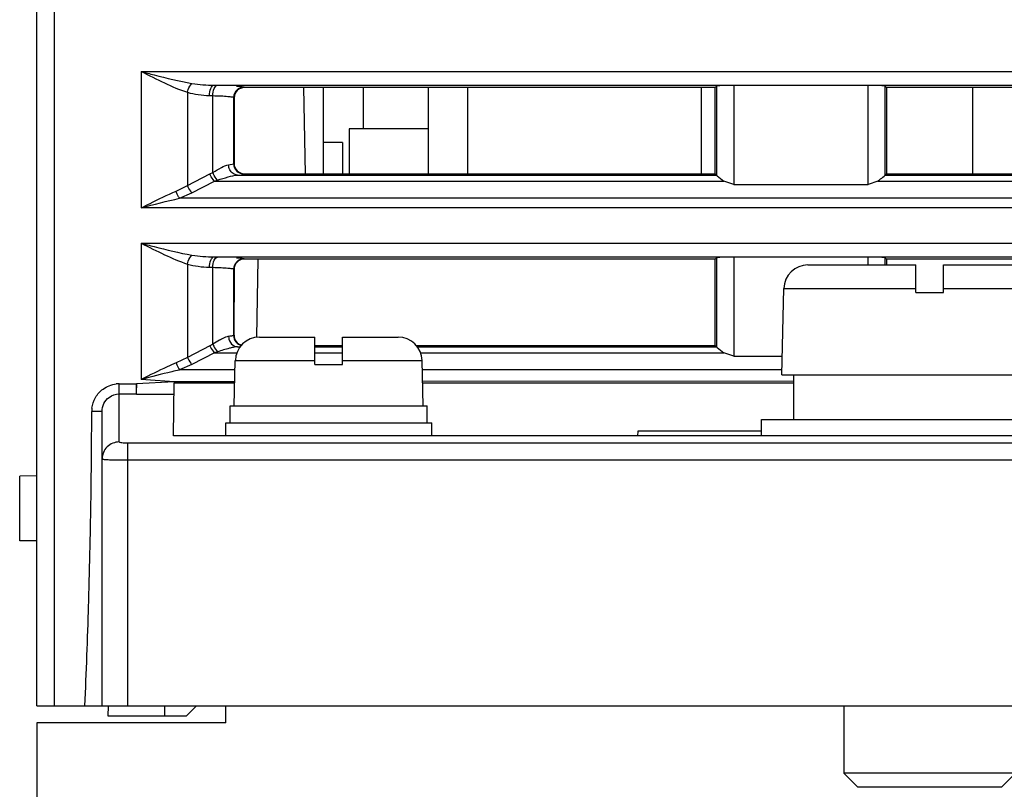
# Model space of a CAD drawing. Header units: millimetres. Extents: x 0 to 700, y 0 to 600.
# Tile 2 of 45: x 240 to 268, y 80 to 102. Entities that reach past the tile are written whole.
import ezdxf

# ---------------------------------------------------------------- set-up
doc = ezdxf.new("R2010")
doc.units = ezdxf.units.MM
doc.header["$LTSCALE"] = 39.111111
doc.layers.get('0').update_dxf_attribs({"linetype": 'CONTINUOUS'})
doc.layers.add('002_AXIS', color=7, linetype='CONTINUOUS')

msp = doc.modelspace()

# ---------------------------------------------------------------- linework, layer by layer
at = {"color": 7, "linetype": 'CONTINUOUS'}
for p, q in [((240.005, 82.045), (240.005, 156.633)), ((259.758, 100.048), (259.8, 100.09)), ((264.211, 100.11), (260.299, 100.11)), ((264.752, 100.048), (264.71, 100.09)), ((259.758, 100.048), (246.052, 100.048)), ((247.825, 97.54), (247.781, 100.048)), ((248.355, 97.54), (248.355, 100.048)), ((249.505, 100.048), (249.505, 98.845)), ((251.405, 100.048), (251.405, 97.54)), ((252.555, 97.54), (252.555, 100.048)), ((259.355, 100.048), (259.355, 97.54)), ((259.76, 97.54), (259.758, 100.048)), ((264.752, 100.048), (264.75, 97.54)), ((278.758, 100.048), (264.752, 100.048)), ((267.255, 100.048), (267.255, 97.54)), ((245.752, 99.748), (245.75, 97.84)), ((251.405, 98.845), (249.105, 98.845)), ((249.105, 98.845), (249.105, 97.54)), ((248.905, 98.445), (248.355, 98.445)), ((248.905, 98.445), (248.905, 97.54)), ((246.05, 97.54), (259.76, 97.54)), ((259.76, 97.54), (259.8, 97.5)), ((264.75, 97.54), (264.71, 97.5)), ((264.75, 97.54), (278.76, 97.54)), ((260.299, 97.23), (260.012, 97.325)), ((260.299, 97.23), (264.211, 97.23)), ((264.498, 97.325), (264.211, 97.23)), ((259.762, 95.052), (246.048, 95.052)), ((246.441, 95.052), (246.402, 92.784)), ((259.762, 95.052), (259.8, 95.09)), ((259.764, 92.536), (259.762, 95.052)), ((264.211, 95.11), (260.299, 95.11)), ((264.748, 95.052), (264.71, 95.09)), ((278.762, 95.052), (264.748, 95.052)), ((264.748, 95.052), (264.748, 94.883)), ((245.748, 94.752), (245.746, 92.836)), ((262.462, 94.883), (265.605, 94.883)), ((265.605, 94.083), (265.605, 94.883)), ((266.405, 94.883), (269.548, 94.883)), ((266.405, 94.083), (266.405, 94.883)), ((261.705, 91.683), (261.762, 94.199)), ((265.605, 94.083), (266.405, 94.083)), ((246.485, 92.783), (248.105, 92.783)), ((248.105, 91.983), (248.105, 92.783)), ((248.905, 92.783), (250.525, 92.783)), ((248.905, 91.983), (248.905, 92.783)), ((248.105, 92.536), (248.905, 92.536)), ((251.057, 92.536), (259.764, 92.536)), ((259.764, 92.536), (259.8, 92.5)), ((245.755, 90.783), (245.785, 92.099)), ((251.255, 90.783), (251.225, 92.099)), ((260.299, 92.23), (260.012, 92.325)), ((260.299, 92.23), (261.717, 92.23)), ((248.105, 91.983), (248.905, 91.983)), ((244.008, 91.477), (242.904, 91.423)), ((244.008, 91.477), (243.047, 91.547)), ((245.771, 91.479), (244.008, 91.477)), ((262.055, 91.494), (251.239, 91.484)), ((261.705, 91.683), (270.305, 91.683)), ((262.055, 90.383), (262.055, 91.683)), ((242.905, 91.117), (242.904, 91.423)), ((243.981, 89.905), (244.008, 91.449)), ((244.008, 91.454), (245.77, 91.454)), ((251.24, 91.454), (262.055, 91.454)), ((242.903, 91.125), (242.905, 91.117)), ((242.905, 91.117), (244.002, 91.117)), ((241.905, 82.045), (241.905, 90.618)), ((245.63, 90.783), (251.369, 90.783)), ((245.63, 90.283), (245.63, 90.783)), ((251.369, 90.283), (251.369, 90.783)), ((257.505, 90.045), (257.502, 89.905)), ((261.105, 90.045), (257.505, 90.045)), ((296.529, 89.905), (243.981, 89.905)), ((240.005, 88.745), (239.505, 88.736)), ((239.505, 86.854), (239.505, 88.736)), ((240.005, 86.845), (239.505, 86.854)), ((240.005, 82.045), (312.005, 82.045)), ((242.086, 81.745), (242.091, 82.045)), ((243.729, 81.745), (243.734, 82.045)), ((244.355, 81.745), (244.655, 82.045)), ((245.505, 81.545), (245.505, 82.045)), ((244.355, 81.745), (242.086, 81.745)), ((245.505, 81.545), (240.005, 81.545)), ((240.005, 81.545), (240.005, 66.845))]:
    msp.add_line(p, q, dxfattribs=at)
at = {"color": 9, "linetype": 'CONTINUOUS'}
for p, q in [((240.505, 106.854), (240.505, 82.045)), ((243.047, 100.515), (300.463, 100.515)), ((243.047, 100.515), (243.047, 96.547)), ((245.165, 100.116), (298.345, 100.116)), ((245.165, 100.116), (245.266, 100.113)), ((259.8, 100.09), (259.8, 97.5)), ((260.299, 100.11), (260.299, 97.23)), ((264.211, 97.23), (264.211, 100.11)), ((264.71, 97.5), (264.71, 100.09)), ((244.388, 99.91), (244.388, 97.192)), ((245.03, 99.816), (245.131, 99.814)), ((245.131, 97.577), (245.131, 99.814)), ((246.038, 100.061), (246.052, 100.048)), ((245.738, 99.762), (245.752, 99.748)), ((245.738, 97.828), (245.738, 99.762)), ((245.589, 97.8), (245.738, 97.828)), ((245.738, 97.828), (245.75, 97.84)), ((244.388, 97.192), (245.04, 97.532)), ((245.04, 97.532), (245.131, 97.577)), ((245.848, 97.5), (259.8, 97.5)), ((264.71, 97.5), (278.8, 97.5)), ((244.522, 96.985), (245.174, 97.325)), ((245.174, 97.325), (245.266, 97.354)), ((245.174, 97.325), (260.012, 97.325)), ((264.498, 97.325), (279.012, 97.325)), ((244.061, 97.031), (244.388, 97.192)), ((244.162, 96.824), (244.522, 96.985)), ((299.347, 96.824), (244.162, 96.824)), ((300.463, 96.547), (243.047, 96.547)), ((243.047, 95.515), (300.463, 95.515)), ((243.047, 95.515), (243.047, 91.547)), ((245.165, 95.116), (298.345, 95.116)), ((245.165, 95.116), (245.266, 95.113)), ((246.038, 95.061), (246.048, 95.052)), ((259.8, 95.09), (259.8, 92.5)), ((260.299, 95.11), (260.299, 92.23)), ((264.211, 94.883), (264.211, 95.11)), ((264.71, 94.883), (264.71, 95.09)), ((244.388, 94.91), (244.388, 92.192)), ((245.03, 94.816), (245.131, 94.814)), ((245.131, 92.577), (245.131, 94.814)), ((245.738, 94.762), (245.748, 94.752)), ((245.738, 92.828), (245.738, 94.762)), ((261.762, 94.199), (265.605, 94.199)), ((266.405, 94.199), (270.248, 94.199)), ((245.746, 92.836), (245.738, 92.828)), ((245.04, 92.532), (244.388, 92.192)), ((245.131, 92.577), (245.04, 92.532)), ((245.266, 92.354), (245.174, 92.325)), ((245.848, 92.5), (245.93, 92.5)), ((248.105, 92.5), (248.905, 92.5)), ((251.08, 92.5), (259.8, 92.5)), ((244.388, 92.192), (244.061, 92.031)), ((245.174, 92.325), (244.522, 91.985)), ((245.174, 92.325), (245.842, 92.325)), ((245.785, 92.099), (248.105, 92.099)), ((248.105, 92.325), (248.905, 92.325)), ((248.905, 92.099), (251.225, 92.099)), ((251.168, 92.325), (260.012, 92.325)), ((244.522, 91.985), (244.162, 91.824)), ((245.785, 91.824), (244.162, 91.824)), ((261.705, 91.824), (251.225, 91.824)), ((242.405, 89.729), (242.405, 91.423)), ((242.405, 91.423), (242.737, 91.423)), ((242.737, 91.423), (242.904, 91.423)), ((242.405, 91.125), (242.903, 91.125)), ((242.655, 89.699), (297.855, 89.699)), ((242.655, 82.045), (242.655, 89.699)), ((242.655, 89.203), (297.855, 89.203)), ((241.577, 87.827), (241.579, 87.943))]:
    msp.add_line(p, q, dxfattribs=at)
for centre, radius, start, end in [((246.039, 99.761), 0.3, 90.1138, 179.8862), ((246.039, 97.829), 0.3, 180.1138, 269.8862), ((246.039, 94.761), 0.3, 90.1138, 179.8862), ((246.792, 79.593), 12.51, 102.1348, 103.2144), ((242.405, 90.628), 0.795, 90.024, 96.5957), ((39.778, 91.15), 201.826, 359.45656, 359.84888), ((242.416, 90.616), 0.812, 173.3907, 179.826), ((35.332, 91.192), 206.273, 359.09745, 359.45665), ((29.398, 91.291), 212.207, 358.49616, 359.06463), ((24.734, 91.408), 216.873, 358.29904, 358.49747), ((16.951, 91.653), 224.66, 357.54879, 358.2955)]:
    msp.add_arc(centre, radius, start, end, dxfattribs=at)
at = {"color": 7, "linetype": 'CONTINUOUS'}
for centre, start, end in [((262.462, 94.183), 90, 178.7), ((246.485, 92.083), 90, 178.7), ((250.525, 92.083), 1.3, 90)]:
    msp.add_arc(centre, 0.7, start, end, dxfattribs=at)
for centre, major_axis, ratio, start_param, end_param in [((260.299, 100.089), (0.5, 0), 0.043661, 1.570796, 3.097959), ((264.211, 100.089), (0.5, 0), 0.043661, 0.043633, 1.570796), ((246.052, 99.748), (0.265, -0.142), 0.99863, 2.062793, 3.631687), ((246.05, 97.84), (0.181, 0.24), 0.997232, 2.217766, 3.78666), ((246.048, 94.752), (0.265, -0.142), 0.99863, 2.062793, 3.631687), ((260.299, 95.089), (0.5, 0), 0.043661, 1.570796, 3.097959), ((264.211, 95.089), (0.5, 0), 0.043661, 0.043633, 1.570796), ((246.047, 92.837), (0.181, 0.24), 0.997232, 2.217766, 3.53256)]:
    msp.add_ellipse(centre, major_axis=major_axis, ratio=ratio, start_param=start_param, end_param=end_param, dxfattribs=at)
at = {"color": 9, "linetype": 'CONTINUOUS'}
for points, knots in [([(243.047, 100.515), (243.271, 100.402), (243.709, 100.18), (244.16, 99.983), (244.388, 99.91)], [0, 0, 0, 0, 0.512158, 1, 1, 1, 1]), ([(243.047, 100.515), (243.17, 100.483), (243.659, 100.355), (244.15, 100.231), (244.522, 100.169)], [0, 0, 0, 0, 0.252818, 1, 1, 1, 1]), ([(244.388, 99.91), (244.395, 99.937), (244.423, 100.03), (244.469, 100.123), (244.522, 100.169)], [0, 0, 0, 0, 0.280691, 1, 1, 1, 1]), ([(245.03, 99.816), (245.032, 99.886), (245.044, 99.995), (245.121, 100.112), (245.165, 100.116)], [0, 0, 0, 0, 0.618538, 1, 1, 1, 1]), ([(245.131, 99.814), (245.133, 99.884), (245.145, 99.993), (245.222, 100.11), (245.266, 100.113)], [0, 0, 0, 0, 0.618538, 1, 1, 1, 1]), ([(245.815, 100.092), (245.868, 100.088), (245.937, 100.084), (246.009, 100.071), (246.033, 100.067), (246.038, 100.061)], [0, 0, 0, 0, 0.703066, 0.903204, 1, 1, 1, 1]), ([(245.131, 99.814), (245.212, 99.811), (245.354, 99.805), (245.544, 99.798), (245.658, 99.778), (245.727, 99.776), (245.738, 99.762)], [0, 0, 0, 0, 0.395299, 0.706572, 0.91228, 1, 1, 1, 1]), ([(245.131, 97.577), (245.215, 97.625), (245.359, 97.711), (245.516, 97.793), (245.589, 97.8)], [0, 0, 0, 0, 0.568847, 1, 1, 1, 1]), ([(245.174, 97.325), (245.161, 97.338), (245.106, 97.401), (245.064, 97.474), (245.04, 97.532)], [0, 0, 0, 0, 0.230109, 1, 1, 1, 1]), ([(245.266, 97.354), (245.252, 97.368), (245.195, 97.434), (245.154, 97.513), (245.131, 97.577)], [0, 0, 0, 0, 0.224787, 1, 1, 1, 1]), ([(245.266, 97.354), (245.369, 97.385), (245.56, 97.444), (245.756, 97.496), (245.848, 97.5)], [0, 0, 0, 0, 0.540154, 1, 1, 1, 1]), ([(243.047, 96.547), (243.132, 96.59), (243.466, 96.759), (243.803, 96.924), (244.061, 97.031)], [0, 0, 0, 0, 0.253935, 1, 1, 1, 1]), ([(244.162, 96.824), (244.152, 96.838), (244.111, 96.903), (244.08, 96.974), (244.061, 97.031)], [0, 0, 0, 0, 0.224779, 1, 1, 1, 1]), ([(244.522, 96.985), (244.509, 96.998), (244.455, 97.06), (244.413, 97.133), (244.388, 97.192)], [0, 0, 0, 0, 0.230109, 1, 1, 1, 1]), ([(243.047, 95.515), (243.271, 95.402), (243.709, 95.18), (244.16, 94.983), (244.388, 94.91)], [0, 0, 0, 0, 0.512158, 1, 1, 1, 1]), ([(243.047, 95.515), (243.17, 95.483), (243.659, 95.355), (244.15, 95.231), (244.522, 95.169)], [0, 0, 0, 0, 0.252818, 1, 1, 1, 1]), ([(244.388, 94.91), (244.395, 94.937), (244.423, 95.03), (244.469, 95.123), (244.522, 95.169)], [0, 0, 0, 0, 0.280691, 1, 1, 1, 1]), ([(245.03, 94.816), (245.032, 94.886), (245.044, 94.995), (245.121, 95.112), (245.165, 95.116)], [0, 0, 0, 0, 0.618538, 1, 1, 1, 1]), ([(245.131, 94.814), (245.133, 94.884), (245.145, 94.993), (245.222, 95.11), (245.266, 95.113)], [0, 0, 0, 0, 0.618538, 1, 1, 1, 1]), ([(245.815, 95.092), (245.868, 95.088), (245.937, 95.084), (246.009, 95.071), (246.033, 95.067), (246.038, 95.061)], [0, 0, 0, 0, 0.703066, 0.903204, 1, 1, 1, 1]), ([(245.131, 94.814), (245.212, 94.811), (245.354, 94.805), (245.544, 94.798), (245.658, 94.778), (245.727, 94.776), (245.738, 94.762)], [0, 0, 0, 0, 0.395299, 0.706572, 0.91228, 1, 1, 1, 1]), ([(245.383, 92.722), (245.363, 92.711), (245.278, 92.664), (245.196, 92.614), (245.131, 92.577)], [0, 0, 0, 0, 0.233907, 1, 1, 1, 1]), ([(245.589, 92.8), (245.574, 92.799), (245.501, 92.783), (245.434, 92.749), (245.383, 92.722)], [0, 0, 0, 0, 0.209055, 1, 1, 1, 1]), ([(245.589, 92.8), (245.589, 92.774), (245.602, 92.677), (245.66, 92.583), (245.72, 92.543)], [0, 0, 0, 0, 0.260952, 1, 1, 1, 1]), ([(245.738, 92.828), (245.734, 92.822), (245.708, 92.817), (245.685, 92.812), (245.669, 92.809)], [0, 0, 0, 0, 0.322415, 1, 1, 1, 1]), ([(245.738, 92.828), (245.739, 92.764), (245.783, 92.631), (245.9, 92.555), (245.963, 92.538)], [0, 0, 0, 0, 0.49972, 1, 1, 1, 1]), ([(245.04, 92.532), (245.064, 92.474), (245.106, 92.401), (245.161, 92.338), (245.174, 92.325)], [0, 0, 0, 0, 0.769891, 1, 1, 1, 1]), ([(245.131, 92.577), (245.139, 92.555), (245.173, 92.475), (245.22, 92.399), (245.266, 92.354)], [0, 0, 0, 0, 0.265511, 1, 1, 1, 1]), ([(245.718, 92.482), (245.683, 92.474), (245.53, 92.436), (245.381, 92.388), (245.266, 92.354)], [0, 0, 0, 0, 0.23152, 1, 1, 1, 1]), ([(244.388, 92.192), (244.413, 92.133), (244.455, 92.06), (244.509, 91.998), (244.522, 91.985)], [0, 0, 0, 0, 0.769891, 1, 1, 1, 1]), ([(244.061, 92.031), (244.067, 92.012), (244.094, 91.939), (244.129, 91.87), (244.162, 91.824)], [0, 0, 0, 0, 0.266308, 1, 1, 1, 1]), ([(241.609, 90.709), (241.621, 90.818), (241.692, 91.034), (241.844, 91.203), (241.933, 91.268)], [0, 0, 0, 0, 0.500165, 1, 1, 1, 1]), ([(241.905, 90.618), (241.905, 90.616), (241.893, 90.62), (241.88, 90.616), (241.85, 90.618), (241.797, 90.617), (241.713, 90.618), (241.642, 90.618), (241.603, 90.618)], [0, 0, 0, 0, 0.019429, 0.076301, 0.168498, 0.292807, 0.617817, 1, 1, 1, 1]), ([(242.405, 89.729), (242.277, 89.729), (242.012, 89.625), (241.905, 89.36), (241.905, 89.233)], [0, 0, 0, 0, 0.501312, 1, 1, 1, 1]), ([(242.405, 89.729), (242.405, 89.722), (242.44, 89.714), (242.483, 89.706), (242.565, 89.7), (242.623, 89.699), (242.655, 89.699)], [0, 0, 0, 0, 0.087302, 0.302842, 0.622686, 1, 1, 1, 1]), ([(241.905, 89.233), (241.905, 89.228), (241.934, 89.227), (241.967, 89.219), (242.041, 89.216), (242.131, 89.211), (242.244, 89.207), (242.42, 89.204), (242.559, 89.203), (242.655, 89.203)], [0, 0, 0, 0, 0.020764, 0.077916, 0.170374, 0.294441, 0.445593, 0.618169, 1, 1, 1, 1])]:
    msp.add_open_spline(points, degree=3, knots=knots, dxfattribs=at)
for points in [[(244.522, 100.169), (244.734, 100.134), (244.95, 100.118), (245.165, 100.116)], [(244.388, 99.91), (244.596, 99.85), (244.814, 99.821), (245.03, 99.816)], [(245.625, 97.652), (245.603, 97.697), (245.59, 97.749), (245.589, 97.8)], [(245.72, 97.543), (245.68, 97.57), (245.647, 97.609), (245.625, 97.652)], [(245.848, 97.5), (245.803, 97.501), (245.757, 97.517), (245.72, 97.543)], [(243.047, 96.547), (243.417, 96.645), (243.788, 96.743), (244.162, 96.824)], [(244.522, 95.169), (244.734, 95.134), (244.95, 95.118), (245.165, 95.116)], [(244.388, 94.91), (244.596, 94.85), (244.814, 94.821), (245.03, 94.816)], [(245.669, 92.809), (245.643, 92.805), (245.616, 92.803), (245.589, 92.8)], [(245.848, 92.5), (245.804, 92.498), (245.761, 92.491), (245.718, 92.482)], [(245.72, 92.543), (245.757, 92.517), (245.803, 92.501), (245.848, 92.5)], [(243.798, 91.916), (243.544, 91.8), (243.296, 91.673), (243.047, 91.547)], [(243.932, 91.772), (243.636, 91.702), (243.341, 91.625), (243.047, 91.547)], [(244.061, 92.031), (243.972, 91.995), (243.885, 91.956), (243.798, 91.916)], [(241.933, 91.268), (242.043, 91.349), (242.179, 91.402), (242.314, 91.418)]]:
    msp.add_open_spline(points, degree=3, dxfattribs=at)
at = {"color": 7, "linetype": 'CONTINUOUS'}
for points, knots in [([(259.8, 97.5), (259.806, 97.494), (259.876, 97.434), (259.945, 97.374), (260.012, 97.325)], [0, 0, 0, 0, 0.099403, 1, 1, 1, 1]), ([(264.498, 97.325), (264.525, 97.345), (264.597, 97.402), (264.669, 97.459), (264.71, 97.5)], [0, 0, 0, 0, 0.368328, 1, 1, 1, 1]), ([(259.8, 92.5), (259.806, 92.494), (259.876, 92.434), (259.945, 92.374), (260.012, 92.325)], [0, 0, 0, 0, 0.099403, 1, 1, 1, 1]), ([(242.904, 91.423), (242.901, 91.356), (242.905, 91.258), (242.893, 91.156), (242.903, 91.125)], [0, 0, 0, 0, 0.671206, 1, 1, 1, 1]), ([(241.905, 90.618), (241.905, 90.696), (241.942, 90.856), (242.047, 90.981), (242.11, 91.027)], [0, 0, 0, 0, 0.499874, 1, 1, 1, 1])]:
    msp.add_open_spline(points, degree=3, knots=knots, dxfattribs=at)
msp.add_open_spline([(242.11, 91.027), (242.193, 91.089), (242.301, 91.125), (242.405, 91.125)], degree=3, dxfattribs=at)
at = {"layer": '002_AXIS', "color": 7, "linetype": 'CONTINUOUS'}
for p, q in [((261.105, 90.383), (270.905, 90.383)), ((261.105, 89.905), (261.105, 90.383)), ((245.505, 90.283), (251.505, 90.283)), ((245.505, 89.905), (245.505, 90.283)), ((251.505, 89.905), (251.505, 90.283)), ((263.505, 82.045), (263.505, 80.083)), ((268.505, 80.083), (263.505, 80.083)), ((263.905, 79.683), (263.505, 80.083)), ((268.105, 79.683), (268.505, 80.083)), ((263.905, 79.683), (268.105, 79.683))]:
    msp.add_line(p, q, dxfattribs=at)

doc.saveas('drawing.dxf')
